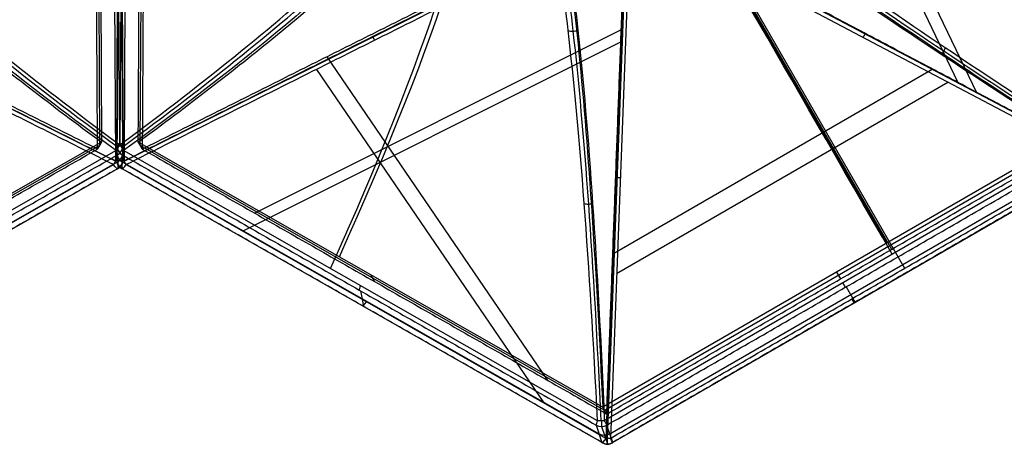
# Model space of a CAD drawing. Header units: millimetres. Extents: x -273 to 273, y -262 to 262.
# Tile 41 of 256: x -19 to 164, y -262 to -184. Entities that reach past the tile are written whole.
import ezdxf

# ---------------------------------------------------------------- set-up
doc = ezdxf.new("R2010")
doc.units = ezdxf.units.MM
doc.header["$MEASUREMENT"] = 0
doc.layers.add('Default', color=7, linetype='Continuous', true_color=0x000000)

msp = doc.modelspace()

# ---------------------------------------------------------------- linework, layer by layer
at = {"layer": 'Default', "color": 9, "true_color": 0xbfbfbf}
for p, q in [((-0.65, -105.5, -743.38), (-0.08, -206.72, -729.27)), ((0.08, -206.72, -729.27), (0.65, -105.5, -743.38)), ((-4.33, -107.68, -751.54), (-3.78, -206.9, -737.71)), ((-3.96, -107.04, -746.95), (-3.41, -206.25, -733.12)), ((-0.77, -209.74, -746.17), (-1.34, -107.22, -760.46)), ((-0.58, -209.47, -744.29), (-0.01, -106.95, -758.59)), ((0.01, -106.33, -751.79), (-0.56, -208.21, -737.59)), ((0.56, -208.21, -737.59), (-0.01, -106.33, -751.79)), ((0.01, -106.95, -758.59), (0.58, -209.47, -744.29)), ((1.34, -107.22, -760.46), (0.77, -209.74, -746.17)), ((3.78, -206.9, -737.71), (4.33, -107.68, -751.54)), ((128.81, -139.63, -764.09), (155.54, -195.2, -741.73)), ((131.28, -139.49, -768.5), (158.99, -197.08, -745.33)), ((-0.8, -209.8, -746.17), (-93.08, -163.67, -784.55)), ((0.8, -209.8, -746.17), (93.08, -163.67, -784.55)), ((180.68, -209.43, -731.68), (95.16, -164.29, -784.29)), ((95.56, -163.6, -784.35), (181.08, -208.74, -731.75)), ((90.23, -261.19, -731.75), (93.91, -164.56, -784.35)), ((90.49, -261.2, -731.76), (94.16, -164.58, -784.36)), ((94.7, -164.56, -784.29), (91.03, -261.18, -731.68)), ((112.15, -172.29, -768.43), (143.23, -226.13, -728.47)), ((113.49, -173.97, -773.01), (145.64, -229.65, -731.68)), ((93.05, -185.43, -767.26), (25.02, -219.43, -738.96)), ((93.03, -187.66, -771.77), (22.81, -222.76, -742.57)), ((38.38, -190.43, -756.54), (79.27, -250.35, -730.25)), ((36.49, -192.77, -760.73), (78.67, -254.6, -733.6)), ((150.89, -192.74, -744.6), (91.47, -227.04, -744.6)), ((153.68, -195.18, -748.29), (92.19, -230.68, -748.29)), ((-3.41, -206.25, -733.12), (-89.61, -255.38, -719.28)), ((89.61, -255.38, -719.28), (3.41, -206.25, -733.12)), ((176.36, -205.29, -719.28), (89.61, -255.38, -719.28)), ((176.73, -205.93, -723.88), (89.98, -256.02, -723.88)), ((-3.78, -206.9, -737.71), (-89.98, -256.02, -723.88)), ((-0.7, -207.79, -729.07), (-88.65, -257.91, -714.96)), ((-0.54, -206.92, -730.71), (-0.58, -209.47, -744.29)), ((-0.58, -209.48, -744.29), (-0.54, -206.93, -730.71)), ((0.58, -209.47, -744.29), (0.54, -206.92, -730.71)), ((0.58, -209.48, -744.29), (0.54, -206.93, -730.71)), ((88.65, -257.91, -714.96), (0.7, -207.79, -729.07)), ((89.98, -256.02, -723.88), (3.78, -206.9, -737.71)), ((178.41, -206.8, -714.86), (89.9, -257.91, -714.86)), ((-88.94, -260.36, -723.06), (-0.42, -209.92, -737.27)), ((-0.44, -208.62, -730.39), (-0.4, -211.18, -743.97)), ((0.4, -211.18, -743.97), (0.44, -208.62, -730.39)), ((0.42, -209.92, -737.27), (88.94, -260.36, -723.06)), ((90.92, -260.35, -722.89), (180.01, -208.91, -722.89)), ((-90.23, -261.19, -731.75), (-1.16, -210.43, -746.04)), ((-0.43, -211.22, -744.29), (-89.5, -261.98, -730)), ((89.5, -261.98, -730), (0.43, -211.22, -744.29)), ((1.16, -210.43, -746.04), (90.23, -261.19, -731.75)), ((181.14, -210.22, -730), (91.49, -261.98, -730)), ((46.51, -230.82, -726.2), (47.25, -232.1, -735.39)), ((132.98, -230.34, -719.28), (133.73, -231.62, -728.47)), ((44.67, -233.83, -723.29), (45.2, -236.7, -736.78)), ((134.77, -233.1, -716.12), (136.43, -235.97, -729.52)), ((88.39, -258.74, -716.28), (89.47, -261.94, -729.68)), ((89.4, -259, -716.13), (90.49, -262.19, -729.54)), ((91.46, -261.93, -729.52), (90.37, -258.73, -716.12))]:
    msp.add_line(p, q, dxfattribs=at)
at = {"layer": 'Default', "color": 9, "true_color": 0xbfbfbf, "extrusion": (0.860486, -0.490405, 0.138084)}
for centre, radius, start, end in [((-291.07, -572.92, 46.23), 202.52, 304.1069, 349.4761), ((-291.07, -572.92, 46.46), 197.52, 304.1515, 349.4017), ((-179.06, -738.03, 1.83), 2, 124.1515, 170.673), ((-181.3, -751.66, 1.18), 2, 170.673, 180), ((-181.3, -751.66, 1.18), 2, 180, 241.8285), ((-179.06, -738.03, 52.92), 2, 124.1515, 170.673), ((-181.3, -751.66, 53.01), 2, 170.673, 241.8285), ((-179.06, -738.03, 104.04), 2, 124.1515, 170.673), ((-181.3, -751.66, 104.69), 2, 170.673, 241.8285)]:
    msp.add_arc(centre, radius, start, end, dxfattribs=at)
at = {"layer": 'Default', "color": 9, "true_color": 0xbfbfbf, "extrusion": (0.866025, 0.5, 0)}
for centre, radius, start, end in [((-365.85, -543.11, 10.61), 197.52, 299.5937, 338.7002), ((-365.85, -543.11, 10.79), 202.52, 299.5491, 334.9077), ((-267.31, -716.6), 2, 119.5937, 166.1152), ((-270.63, -730), 2, 166.1152, 237.2708)]:
    msp.add_arc(centre, radius, start, end, dxfattribs=at)
at = {"layer": 'Default', "color": 9, "true_color": 0xbfbfbf, "extrusion": (0.776866, -0.410024, 0.47787)}
msp.add_arc((-100.3, -763.89, -178.46), 2, 253.267, 276.3188, dxfattribs=at)
at = {"layer": 'Default', "color": 9, "true_color": 0xbfbfbf, "extrusion": (0.838365, 0.419001, -0.348686)}
for centre in [(-188.02, -729.79, 227.98), (-188.02, -729.79, 172.94)]:
    msp.add_arc(centre, 2, 248.6791, 271.7309, dxfattribs=at)
at = {"layer": 'Default', "color": 9, "true_color": 0xbfbfbf, "extrusion": (0.860486, 0.490405, -0.138084)}
for centre, start, end in [((-179.06, -738.03, -1.83), 124.1515, 170.673), ((-181.3, -751.66, -1.18), 180, 241.8285), ((-181.3, -751.66, -1.18), 170.673, 180)]:
    msp.add_arc(centre, 2, start, end, dxfattribs=at)
at = {"layer": 'Default', "color": 9, "true_color": 0xbfbfbf, "extrusion": (0.002656, 0.184818, 0.982769)}
for centre in [(-4.43, 68.26, -763.27), (-4.43, 68.26, -756.36), (-4.43, 68.26, -770.18)]:
    msp.add_arc(centre, 2, 0.4985, 60.2752, dxfattribs=at)
at = {"layer": 'Default', "color": 9, "true_color": 0xbfbfbf, "extrusion": (0.00554, 0.990405, -0.138084)}
for centre, start, end in [((-2.61, -752.28, -104.04), 0.093, 46.6146), ((-2.59, -766.09, -104.69), 288.9375, 0.093)]:
    msp.add_arc(centre, 2, start, end, dxfattribs=at)
at = {"layer": 'Default', "color": 9, "true_color": 0xbfbfbf, "extrusion": (0, 1, 0)}
for centre, start, end in [((-1.46, -730.71, -206.93), 0.0087, 49.7291), ((1.46, -730.71, -206.93), 130.2709, 179.9913), ((-1.42, -744.29, -209.48), 0, 0.0087), ((-1.42, -744.29, -209.48), 357.7076, 0), ((1.42, -744.29, -209.48), 179.9913, 180), ((1.42, -744.29, -209.48), 180, 182.2924)]:
    msp.add_arc(centre, 2, start, end, dxfattribs=at)
at = {"layer": 'Default', "color": 9, "true_color": 0xbfbfbf, "extrusion": (-0.002656, 0.184818, 0.982769)}
for centre in [(4.43, 68.26, -756.36), (4.43, 68.26, -763.27), (4.43, 68.26, -770.18)]:
    msp.add_arc(centre, 2, 119.7248, 179.5015, dxfattribs=at)
at = {"layer": 'Default', "color": 9, "true_color": 0xbfbfbf, "extrusion": (-0.00554, 0.990405, -0.138084)}
for centre, start, end in [((2.61, -752.28, -104.04), 133.3854, 179.907), ((2.59, -766.09, -104.69), 179.907, 251.0625)]:
    msp.add_arc(centre, 2, start, end, dxfattribs=at)
at = {"layer": 'Default', "color": 9, "true_color": 0xbfbfbf, "extrusion": (0.838365, -0.419001, 0.348686)}
msp.add_arc((-188.02, -729.79, -172.94), 2, 248.6791, 271.7309, dxfattribs=at)
at = {"layer": 'Default', "color": 9, "true_color": 0xbfbfbf}
for centre, start, end in [((1.42, -209.48, -744.29), 179.6909, 180), ((1.42, -209.48, -744.29), 180, 240.3205), ((-1.42, -209.48, -744.29), 299.6795, 0), ((-1.42, -209.48, -744.29), 0, 0.3091), ((90.49, -260.25, -730), 240.3344, 270), ((90.49, -260.25, -730), 270, 299.9812)]:
    msp.add_arc(centre, 2, start, end, dxfattribs=at)
at = {"layer": 'Default', "color": 9, "true_color": 0xbfbfbf, "extrusion": (0.033341, 0.877798, -0.47787)}
for centre, start, end in [((-100.3, -763.89, 178.45), 253.267, 276.3188), ((-100.3, -763.89, 123.42), 268.9601, 276.3188), ((-100.3, -763.89, 123.42), 253.267, 268.9601)]:
    msp.add_arc(centre, 2, start, end, dxfattribs=at)
at = {"layer": 'Default', "color": 9, "true_color": 0xbfbfbf, "extrusion": (-0.07884, 0.231264, 0.969691)}
for centre in [(-1.68, 88.81, -761.37), (-1.68, 88.81, -768.32), (-1.68, 88.81, -775.19)]:
    msp.add_arc(centre, 2, 41.068, 100.8447, dxfattribs=at)
at = {"layer": 'Default', "color": 9, "true_color": 0xbfbfbf, "extrusion": (1, 0, 0)}
for centre, start, end in [((-257.05, -716.6, 89.4), 116.804, 166.5884), ((-260.25, -730, 90.49), 180, 241.4363), ((-260.25, -730, 90.49), 166.5884, 180)]:
    msp.add_arc(centre, 2, start, end, dxfattribs=at)
at = {"layer": 'Default', "color": 9, "true_color": 0xbfbfbf, "extrusion": (0.866025, 0.5, -5.84047e-13)}
msp.add_arc((-267.31, -716.6, -51.1), 2, 119.5937, 166.1152, dxfattribs=at)
at = {"layer": 'Default', "color": 9, "true_color": 0xbfbfbf, "extrusion": (0.866025, 0.5, 1.31783e-13)}
msp.add_arc((-270.63, -730, -51.76), 2, 166.1152, 237.2708, dxfattribs=at)
at = {"layer": 'Default', "color": 9, "true_color": 0xbfbfbf}
for points, degree in [([(0.02, -105.7, -744.82), (-0.26, -156.31, -737.76), (-0.54, -206.92, -730.71)], 2), ([(0.54, -206.92, -730.71), (0.26, -156.31, -737.76), (-0.02, -105.7, -744.82)], 2), ([(-0.58, -209.47, -744.29), (-0.29, -158.21, -751.44), (-0.01, -106.95, -758.58)], 2), ([(0.01, -106.95, -758.58), (0.29, -158.21, -751.44), (0.58, -209.47, -744.29)], 2), ([(3.41, -206.25, -733.12), (3.68, -156.65, -740.03), (3.96, -107.04, -746.95)], 2), ([(-4.15, -207.54, -742.31), (-4.43, -157.93, -749.22), (-4.7, -108.32, -756.14)], 2), ([(4.7, -108.32, -756.14), (4.43, -157.93, -749.22), (4.15, -207.54, -742.31)], 2), ([(-4.15, -207.54, -742.31), (-49.03, -185.11, -760.97), (-93.92, -162.67, -779.64)], 2), ([(-1.16, -210.43, -746.04), (-47.31, -187.36, -765.23), (-93.45, -164.3, -784.42)], 2), ([(-93.06, -163.62, -784.55), (-46.91, -186.68, -765.36), (-0.77, -209.74, -746.17)], 2), ([(0.77, -209.74, -746.17), (46.91, -186.68, -765.36), (93.06, -163.62, -784.55)], 2), ([(93.45, -164.3, -784.42), (47.31, -187.36, -765.23), (1.16, -210.43, -746.04)], 2), ([(4.15, -207.54, -742.31), (49.03, -185.11, -760.97), (93.92, -162.67, -779.64)], 2), ([(90.35, -256.67, -728.47), (92.13, -209.67, -754.06), (93.92, -162.67, -779.64)], 2), ([(177.1, -206.58, -728.47), (135.51, -184.62, -754.06), (93.92, -162.67, -779.64)], 2), ([(83.19, -185.53, -655.27), (83.46, -185.64, -655.16), (84.08, -185.76, -655.02), (84.71, -185.63, -655.06), (84.99, -185.52, -655.12)], 3), ([(153.18, -188.72, -696.1), (153.12, -188.95, -696), (152.91, -189.41, -695.88), (152.6, -189.83, -695.92), (152.43, -190.01, -695.98)], 3), ([(-3.41, -206.25, -733.12), (-3.78, -206.9, -737.71), (-4.15, -207.54, -742.31)], 2), ([(4.15, -207.54, -742.31), (3.78, -206.9, -737.71), (3.41, -206.25, -733.12)], 2), ([(-90.35, -256.67, -728.47), (-47.25, -232.1, -735.39), (-4.15, -207.54, -742.31)], 2), ([(-0.54, -206.92, -730.71), (-0.54, -206.93, -730.71), (-0.54, -206.93, -730.71), (-0.54, -206.93, -730.71)], 3), ([(0.54, -206.93, -730.71), (0.54, -206.93, -730.71), (0.54, -206.93, -730.71), (0.54, -206.92, -730.71)], 3), ([(4.15, -207.54, -742.31), (47.25, -232.1, -735.39), (90.35, -256.67, -728.47)], 2), ([(90.35, -256.67, -728.47), (133.73, -231.62, -728.47), (177.1, -206.58, -728.47)], 2), ([(90.37, -258.73, -716.12), (134.63, -233.18, -716.12), (178.88, -207.63, -716.12)], 2), ([(-88.39, -258.74, -716.28), (-44.41, -233.68, -723.33), (-0.44, -208.62, -730.39)], 2), ([(-0.58, -209.48, -744.29), (-0.58, -209.48, -744.29), (-0.58, -209.48, -744.29), (-0.58, -209.47, -744.29)], 3), ([(0.44, -208.62, -730.39), (44.41, -233.68, -723.33), (88.39, -258.74, -716.28)], 2), ([(0.58, -209.47, -744.29), (0.58, -209.48, -744.29), (0.58, -209.48, -744.29), (0.58, -209.48, -744.29)], 3), ([(91.03, -261.18, -731.68), (135.85, -235.31, -731.68), (180.68, -209.43, -731.68)], 2), ([(-0.4, -211.18, -743.97), (-44.94, -236.56, -736.83), (-89.47, -261.94, -729.68)], 2), ([(89.47, -261.94, -729.68), (44.94, -236.56, -736.83), (0.4, -211.18, -743.97)], 2), ([(181.11, -210.17, -729.52), (136.28, -236.05, -729.52), (91.46, -261.93, -729.52)], 2), ([(86.17, -217.64, -688.81), (86.41, -217.71, -688.7), (86.94, -217.78, -688.58), (87.48, -217.7, -688.62), (87.74, -217.64, -688.68)], 3), ([(90.35, -256.67, -728.47), (89.98, -256.02, -723.88), (89.61, -255.38, -719.28)], 2)]:
    msp.add_open_spline(points, degree=degree, dxfattribs=at)
for points, knots in [([(-67.23, -144.15, -597.71), (-66.9, -146.91, -611.44), (-65.12, -150.43, -624.84), (-58.92, -158.81, -650.56), (-54.48, -163.67, -662.9), (-43.27, -174.46, -686.07), (-36.54, -180.35, -696.81), (-21.24, -192.84, -716.42), (-12.67, -199.44, -725.28), (-3.41, -206.25, -733.12)], [709.935271, 709.935271, 709.935271, 709.935271, 752.393427, 752.393427, 794.836466, 794.836466, 837.156724, 837.156724, 879.495751, 879.495751, 879.495751, 879.495751]), ([(3.41, -206.25, -733.12), (12.67, -199.44, -725.28), (21.24, -192.84, -716.42), (36.54, -180.35, -696.81), (43.27, -174.46, -686.07), (54.48, -163.67, -662.9), (58.92, -158.81, -650.56), (65.12, -150.43, -624.84), (66.9, -146.91, -611.44), (67.23, -144.15, -597.71)], [-879.495751, -879.495751, -879.495751, -879.495751, -837.156731, -837.156731, -794.836471, -794.836471, -752.393429, -752.393429, -709.935271, -709.935271, -709.935271, -709.935271]), ([(176.36, -205.29, -719.28), (165.89, -198.59, -713.03), (155.95, -192.09, -705.65), (137.6, -179.79, -688.73), (129.18, -173.99, -679.2), (114.31, -163.34, -658.12), (107.92, -158.54, -646.64), (97.61, -150.25, -622.24), (93.69, -146.76, -609.3), (91.15, -144.02, -595.8)], [-879.495751, -879.495751, -879.495751, -879.495751, -837.156721, -837.156721, -794.836461, -794.836461, -752.393419, -752.393419, -709.935271, -709.935271, -709.935271, -709.935271]), ([(-62.21, -145.87, -597.62), (-61.84, -148.81, -612.2), (-57.72, -156.6, -641.02), (-39.07, -176.21, -687.69), (-16.35, -194.66, -715.51), (-0.08, -206.72, -729.27)], [-1314.671432, -1314.671432, -1314.671432, -1314.671432, -1267.48661, -1220.301788, -1149.524555, -1149.524555, -1149.524555, -1149.524555]), ([(0.08, -206.72, -729.27), (16.35, -194.66, -715.51), (39.07, -176.21, -687.69), (57.72, -156.6, -641.02), (61.84, -148.81, -612.2), (62.21, -145.87, -597.62)], [-189.353565, -189.353565, -189.353565, -189.353565, -118.576332, -71.39151, -24.206688, -24.206688, -24.206688, -24.206688]), ([(96.1, -145.68, -594.91), (98.82, -148.6, -609.24), (107.55, -156.32, -637.04), (128.02, -171.53, -670.89), (152.53, -188.4, -696.83), (169.85, -199.79, -709.46), (179.04, -205.73, -714.96)], [-1314.671432, -1314.671432, -1314.671432, -1314.671432, -1267.486616, -1220.301788, -1184.913167, -1149.524555, -1149.524555, -1149.524555, -1149.524555]), ([(-0.7, -207.79, -729.07), (-17.05, -195.88, -715.28), (-39.9, -177.64, -687.42), (-58.66, -158.23, -640.71), (-62.82, -150.5, -611.89), (-63.19, -147.57, -597.3)], [-189.353565, -189.353565, -189.353565, -189.353565, -118.576327, -71.391502, -24.206688, -24.206688, -24.206688, -24.206688]), ([(-0.34, -207.27, -729.09), (-16.62, -195.3, -715.3), (-39.36, -176.98, -687.43), (-57.99, -157.52, -640.78), (-62.1, -149.78, -612), (-62.47, -146.85, -597.44)], [0, 0, 0, 0, 70.213811, 117.023019, 163.815872, 163.815872, 163.815872, 163.815872]), ([(0.34, -207.27, -729.09), (16.62, -195.3, -715.3), (39.36, -176.98, -687.43), (57.99, -157.52, -640.78), (62.1, -149.78, -612), (62.47, -146.85, -597.44)], [0, 0, 0, 0, 70.213811, 117.023019, 163.815872, 163.815872, 163.815872, 163.815872]), ([(63.19, -147.57, -597.3), (62.82, -150.5, -611.89), (58.66, -158.23, -640.71), (39.9, -177.64, -687.42), (17.05, -195.88, -715.28), (0.7, -207.79, -729.07)], [-1314.671432, -1314.671432, -1314.671432, -1314.671432, -1267.486605, -1220.301778, -1149.524555, -1149.524555, -1149.524555, -1149.524555]), ([(178.41, -206.8, -714.86), (169.17, -200.95, -709.36), (151.77, -189.7, -696.71), (127.15, -173.02, -670.75), (106.59, -157.97, -636.89), (97.83, -150.3, -609.09), (95.1, -147.39, -594.75)], [-189.353565, -189.353565, -189.353565, -189.353565, -153.964953, -118.576332, -71.391504, -24.206688, -24.206688, -24.206688, -24.206688]), ([(178.76, -206.28, -714.82), (169.56, -200.39, -709.31), (152.23, -189.08, -696.65), (127.71, -172.34, -670.68), (107.26, -157.24, -636.84), (98.54, -149.57, -609.09), (95.83, -146.66, -594.77)], [0, 0, 0, 0, 35.012928, 70.025856, 116.70976, 163.377353, 163.377353, 163.377353, 163.377353]), ([(79.15, -150.95, -595.8), (80.25, -154.52, -609.3), (81.31, -159.66, -622.24), (83.34, -172.72, -646.64), (84.3, -180.66, -658.12), (86.09, -198.87, -679.2), (86.91, -209.06, -688.73), (88.38, -231.11, -705.65), (89.04, -242.96, -713.03), (89.61, -255.38, -719.28)], [709.935271, 709.935271, 709.935271, 709.935271, 752.393429, 752.393429, 794.836471, 794.836471, 837.156731, 837.156731, 879.495751, 879.495751, 879.495751, 879.495751]), ([(88.65, -257.91, -714.96), (87.92, -243.35, -707.63), (86.26, -216.27, -690.05), (83.5, -186.58, -659.04), (80.74, -166.78, -626.67), (78.99, -158.93, -605.66), (78.11, -156.07, -594.91)], [-189.353565, -189.353565, -189.353565, -189.353565, -142.168751, -94.983926, -59.595307, -24.206688, -24.206688, -24.206688, -24.206688]), ([(79.1, -156.32, -594.77), (79.97, -159.18, -605.51), (81.69, -167, -626.49), (84.39, -186.75, -658.83), (87.04, -216.37, -689.86), (88.6, -243.41, -707.47), (89.26, -257.96, -714.82)], [0.016308, 0.016308, 0.016308, 0.016308, 35.008566, 70.017133, 116.695221, 163.37331, 163.37331, 163.37331, 163.37331]), ([(80.09, -156.06, -594.75), (80.96, -158.92, -605.5), (82.67, -166.77, -626.52), (85.3, -186.57, -658.9), (87.84, -216.27, -689.92), (89.29, -243.34, -707.52), (89.9, -257.91, -714.86)], [-1314.671432, -1314.671432, -1314.671432, -1314.671432, -1279.282813, -1243.894194, -1196.709369, -1149.524555, -1149.524555, -1149.524555, -1149.524555]), ([(-0.08, -206.72, -729.27), (-0.15, -206.91, -729.19), (-0.32, -207.28, -729.06), (-0.57, -207.63, -729.05), (-0.7, -207.79, -729.07)], [-1.273767, -1.273767, -1.273767, -1.273767, -0.636884, 0, 0, 0, 0]), ([(-0.54, -206.93, -730.71), (-0.54, -206.93, -730.71), (-0.54, -206.94, -730.71), (-0.54, -206.96, -730.71), (-0.55, -207.33, -730.64), (-0.21, -208.09, -730.49), (0.08, -208.41, -730.43), (0.44, -208.62, -730.39)], [-1.491756, -1.491756, -1.491756, -1.491756, -1.038116, -1.038116, -0.517486, -0.517486, 0, 0, 0, 0]), ([(-0.44, -208.62, -730.39), (-0.08, -208.41, -730.43), (0.21, -208.09, -730.49), (0.55, -207.33, -730.64), (0.54, -206.96, -730.71), (0.54, -206.94, -730.71), (0.54, -206.93, -730.71), (0.54, -206.93, -730.71)], [-2.086601, -2.086601, -2.086601, -2.086601, -1.569119, -1.569119, -1.048488, -1.048488, -0.594845, -0.594845, -0.594845, -0.594845]), ([(0.7, -207.79, -729.07), (0.57, -207.63, -729.05), (0.32, -207.28, -729.06), (0.15, -206.91, -729.19), (0.08, -206.72, -729.27)], [-1.273767, -1.273767, -1.273767, -1.273767, -0.636884, 0, 0, 0, 0]), ([(0.4, -211.18, -743.97), (0.04, -210.97, -744.01), (-0.25, -210.64, -744.07), (-0.58, -209.88, -744.22), (-0.58, -209.51, -744.29), (-0.58, -209.49, -744.29), (-0.58, -209.49, -744.29), (-0.58, -209.48, -744.29)], [0, 0, 0, 0, 0.517482, 0.517482, 1.038113, 1.038113, 1.491756, 1.491756, 1.491756, 1.491756]), ([(0.58, -209.48, -744.29), (0.58, -209.49, -744.29), (0.58, -209.49, -744.29), (0.58, -209.51, -744.29), (0.58, -209.88, -744.22), (0.25, -210.64, -744.07), (-0.04, -210.97, -744.01), (-0.4, -211.18, -743.97)], [0.594845, 0.594845, 0.594845, 0.594845, 1.048485, 1.048485, 1.569115, 1.569115, 2.086601, 2.086601, 2.086601, 2.086601]), ([(89.9, -257.91, -714.86), (89.69, -257.94, -714.82), (89.26, -257.97, -714.79), (88.84, -257.94, -714.88), (88.65, -257.91, -714.96)], [-1.273767, -1.273767, -1.273767, -1.273767, -0.636884, 0, 0, 0, 0])]:
    msp.add_open_spline(points, degree=3, knots=knots, dxfattribs=at)

doc.saveas('drawing.dxf')
